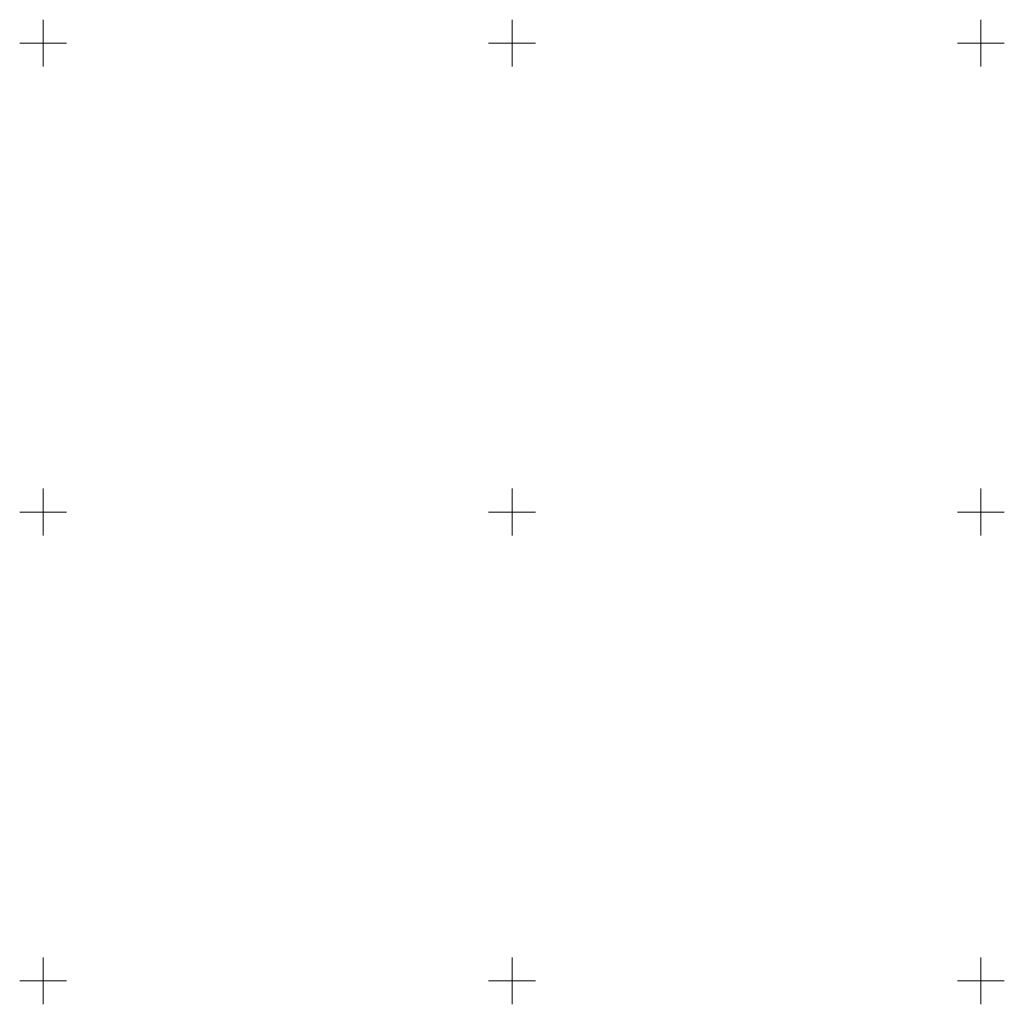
# Model space of a CAD drawing. Header units: millimetres. Extents: x 7501998 to 7504402, y 5666312 to 5667240.
# Tile 37 of 51: x 7503748 to 7503852, y 5666498 to 5666602. Entities that reach past the tile are written whole.
import ezdxf

# ---------------------------------------------------------------- set-up
doc = ezdxf.new("R2010")
doc.units = ezdxf.units.MM
doc.header["$MEASUREMENT"] = 0
doc.linetypes.add('1', pattern=[0])
doc.layers.add('Podzial_sekcyjny_krzyze', color=7, linetype='1', lineweight=18)

msp = doc.modelspace()

# ---------------------------------------------------------------- linework, layer by layer
at = {"layer": 'Podzial_sekcyjny_krzyze'}
for p, q in [((7503750, 5666597.5), (7503750, 5666602.5)), ((7503800, 5666597.5), (7503800, 5666602.5)), ((7503850, 5666597.5), (7503850, 5666602.5)), ((7503747.5, 5666600), (7503752.5, 5666600)), ((7503797.5, 5666600), (7503802.5, 5666600)), ((7503847.5, 5666600), (7503852.5, 5666600)), ((7503750, 5666547.5), (7503750, 5666552.5)), ((7503800, 5666547.5), (7503800, 5666552.5)), ((7503850, 5666547.5), (7503850, 5666552.5)), ((7503747.5, 5666550), (7503752.5, 5666550)), ((7503797.5, 5666550), (7503802.5, 5666550)), ((7503847.5, 5666550), (7503852.5, 5666550)), ((7503750, 5666497.5), (7503750, 5666502.5)), ((7503800, 5666497.5), (7503800, 5666502.5)), ((7503850, 5666497.5), (7503850, 5666502.5)), ((7503747.5, 5666500), (7503752.5, 5666500)), ((7503797.5, 5666500), (7503802.5, 5666500)), ((7503847.5, 5666500), (7503852.5, 5666500))]:
    msp.add_line(p, q, dxfattribs=at)

doc.saveas('drawing.dxf')
